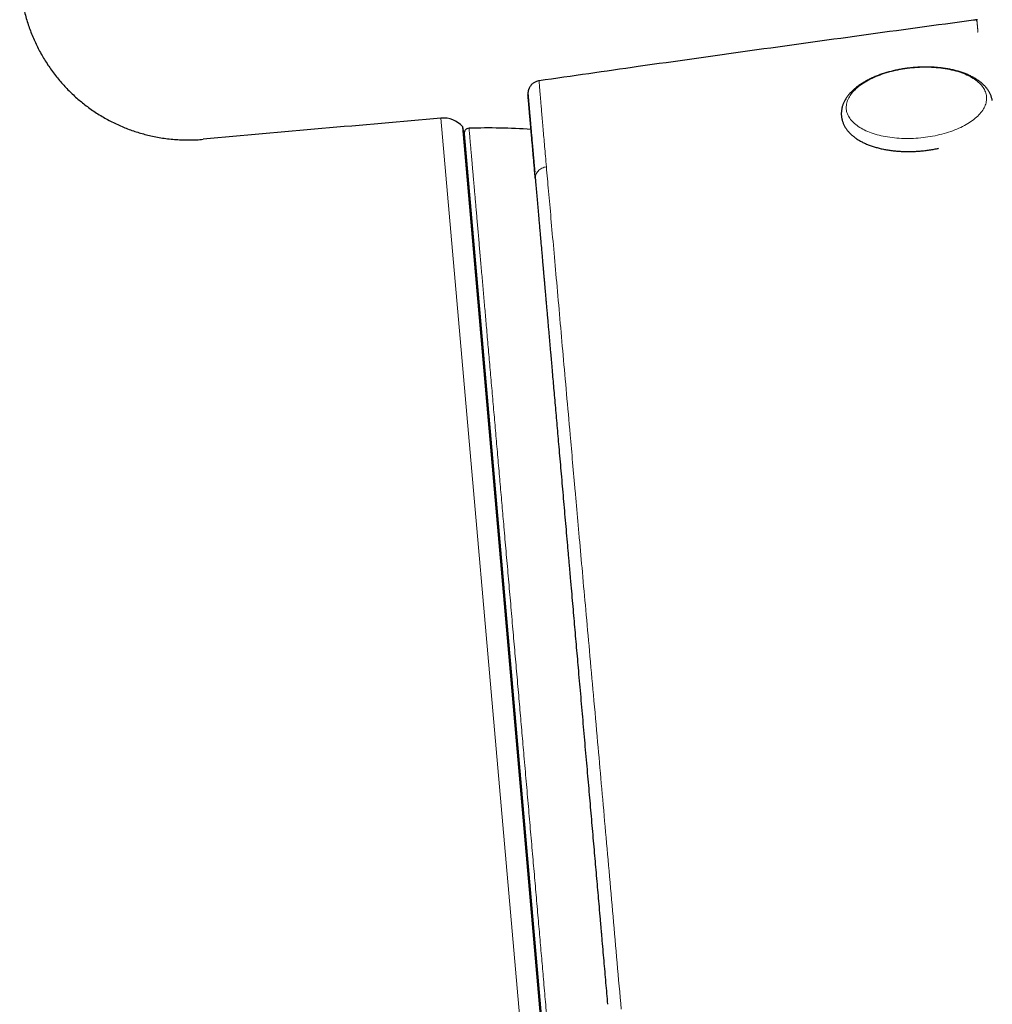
# Model space of a CAD drawing. Header units: millimetres. Extents: x 8 to 706, y 12 to 649.
# Tile 22 of 41: x 356 to 393, y 442 to 479. Entities that reach past the tile are written whole.
import ezdxf

# ---------------------------------------------------------------- set-up
doc = ezdxf.new("R2010")
doc.units = ezdxf.units.MM

msp = doc.modelspace()

# ---------------------------------------------------------------- linework, layer by layer
at = {"color": 8, "linetype": 'Continuous', "lineweight": 0}
msp.add_line((376.022, 429.267), (371.969, 475.59), dxfattribs=at)
at = {"color": 7, "linetype": 'Continuous', "lineweight": 30}
for p, q in [((372.855, 474.975), (372.805, 475.257)), ((376.787, 429.741), (372.805, 475.257)), ((372.854, 474.983), (376.788, 430.019))]:
    msp.add_line(p, q, dxfattribs=at)
at = {"color": 8, "linetype": 'Continuous', "lineweight": 0, "flags": 128}
msp.add_lwpolyline([(392.875, 476.41), (392.878, 476.364), (392.877, 476.317), (392.873, 476.27), (392.866, 476.223), (392.855, 476.176), (392.842, 476.129), (392.825, 476.082), (392.805, 476.035), (392.782, 475.988), (392.756, 475.942), (392.727, 475.896), (392.695, 475.85), (392.66, 475.804), (392.622, 475.759), (392.581, 475.714), (392.537, 475.67), (392.491, 475.627), (392.441, 475.584), (392.389, 475.542), (392.335, 475.501), (392.277, 475.46), (392.218, 475.421), (392.155, 475.382), (392.091, 475.344), (392.024, 475.307), (391.955, 475.271), (391.884, 475.237), (391.811, 475.203), (391.736, 475.171), (391.659, 475.139), (391.581, 475.109), (391.5, 475.081), (391.419, 475.053), (391.335, 475.027), (391.251, 475.002), (391.165, 474.979), (391.078, 474.957), (390.99, 474.937), (390.9, 474.918), (390.81, 474.9), (390.72, 474.884), (390.628, 474.87), (390.537, 474.857), (390.444, 474.846), (390.352, 474.836), (390.259, 474.828), (390.166, 474.821), (390.073, 474.816), (389.981, 474.813), (389.888, 474.811), (389.796, 474.811), (389.704, 474.813), (389.613, 474.816), (389.523, 474.821), (389.433, 474.828), (389.345, 474.836), (389.257, 474.845), (389.171, 474.857), (389.085, 474.869), (389.001, 474.884), (388.919, 474.9), (388.837, 474.917), (388.758, 474.936), (388.68, 474.956), (388.604, 474.978), (388.53, 475.002), (388.458, 475.026), (388.388, 475.052), (388.32, 475.08), (388.254, 475.108), (388.191, 475.138), (388.13, 475.17), (388.071, 475.202), (388.015, 475.235), (387.962, 475.27), (387.911, 475.306), (387.863, 475.343), (387.818, 475.381), (387.775, 475.419), (387.736, 475.459), (387.699, 475.499), (387.665, 475.541), (387.634, 475.583), (387.607, 475.625), (387.582, 475.669), (387.561, 475.713), (387.542, 475.757), (387.527, 475.803), (387.515, 475.848), (387.506, 475.894), (387.501, 475.94), (387.498, 475.987), (387.499, 476.033), (387.503, 476.08), (387.51, 476.127), (387.52, 476.174), (387.534, 476.222), (387.55, 476.269), (387.57, 476.316), (387.593, 476.362), (387.619, 476.409), (387.648, 476.455), (387.681, 476.501), (387.716, 476.546), (387.754, 476.592), (387.795, 476.636), (387.838, 476.68), (387.885, 476.724), (387.934, 476.766), (387.986, 476.809), (388.041, 476.85), (388.098, 476.89), (388.158, 476.93), (388.22, 476.969), (388.285, 477.007), (388.351, 477.043), (388.42, 477.079), (388.491, 477.114), (388.565, 477.148), (388.64, 477.18), (388.716, 477.211), (388.795, 477.241), (388.875, 477.27), (388.957, 477.297), (389.04, 477.324), (389.125, 477.348), (389.211, 477.372), (389.298, 477.394), (389.386, 477.414), (389.475, 477.433), (389.565, 477.45), (389.656, 477.466), (389.747, 477.481), (389.839, 477.494), (389.931, 477.505), (390.024, 477.515), (390.117, 477.523), (390.21, 477.529), (390.302, 477.534), (390.395, 477.538), (390.488, 477.539), (390.58, 477.539), (390.671, 477.538), (390.762, 477.534), (390.853, 477.53), (390.942, 477.523), (391.031, 477.515), (391.119, 477.505), (391.205, 477.494), (391.29, 477.481), (391.374, 477.467), (391.457, 477.451), (391.538, 477.434), (391.618, 477.415), (391.695, 477.394), (391.771, 477.372), (391.846, 477.349), (391.918, 477.324), (391.988, 477.298), (392.056, 477.271), (392.121, 477.242), (392.185, 477.212), (392.246, 477.181), (392.304, 477.149), (392.36, 477.115), (392.414, 477.081), (392.465, 477.045), (392.513, 477.008), (392.558, 476.97), (392.601, 476.931), (392.64, 476.892), (392.677, 476.851), (392.711, 476.81), (392.741, 476.768), (392.769, 476.725), (392.794, 476.682), (392.815, 476.638), (392.833, 476.593), (392.849, 476.548), (392.861, 476.503), (392.87, 476.457), (392.875, 476.41)], dxfattribs=at)
at = {"color": 7, "linetype": 'Continuous', "lineweight": 30}
for centre, radius, start, end in [((684.272, -3084.739), 3574, 95.01301, 95.159686), ((372.057, 474.594), 1, 41.5268, 95.013), ((373.053, 475.001), 0.2, 91.9566, 185), ((373.81, 452.413), 22.8, 85.9498, 91.9189)]:
    msp.add_arc(centre, radius, start, end, dxfattribs=at)
for points, knots in [([(355.829, 481.2), (355.83, 481.11), (355.832, 480.931), (355.85, 480.663), (355.878, 480.396), (355.917, 480.13), (355.967, 479.866), (356.028, 479.605), (356.098, 479.353), (356.175, 479.111), (356.26, 478.88), (356.352, 478.652), (356.454, 478.427), (356.564, 478.207), (356.683, 477.991), (356.81, 477.78), (356.944, 477.574), (357.087, 477.373), (357.237, 477.177), (357.394, 476.988), (357.555, 476.808), (357.719, 476.637), (357.886, 476.476), (358.059, 476.321), (358.238, 476.173), (358.425, 476.028), (358.622, 475.887), (358.827, 475.752), (359.038, 475.624), (359.253, 475.504), (359.473, 475.393), (359.692, 475.292), (359.911, 475.201), (360.129, 475.12), (360.349, 475.046), (360.572, 474.981), (360.805, 474.922), (361.05, 474.869), (361.305, 474.825), (361.562, 474.791), (361.82, 474.768), (362.079, 474.755), (362.338, 474.752), (362.598, 474.759), (362.77, 474.772), (362.856, 474.779)], [0, 0, 0, 0, 0.025088, 0.050177, 0.075266, 0.100356, 0.125447, 0.150537, 0.175625, 0.198622, 0.221617, 0.244611, 0.267604, 0.290599, 0.313596, 0.336594, 0.359593, 0.382592, 0.405592, 0.42859, 0.451588, 0.473269, 0.49495, 0.516631, 0.538312, 0.559995, 0.582993, 0.605992, 0.628991, 0.651991, 0.674989, 0.697987, 0.719668, 0.741349, 0.763029, 0.784709, 0.806391, 0.83059, 0.854791, 0.878993, 0.903195, 0.927397, 0.951599, 0.975799, 1, 1, 1, 1]), ([(392.529, 479.361), (392.476, 479.354), (390.996, 479.156), (388.089, 478.759), (383.808, 478.167), (379.689, 477.588), (376.997, 477.202), (375.731, 477.021)], [0, 0, 0, 0, 0.009429, 0.264199, 0.518966, 0.773728, 1, 1, 1, 1]), ([(393.095, 476.261), (393.094, 476.272), (393.089, 476.299), (393.078, 476.344), (393.063, 476.394), (393.046, 476.445), (393.025, 476.494), (393.002, 476.543), (392.976, 476.592), (392.947, 476.639), (392.915, 476.686), (392.88, 476.733), (392.843, 476.778), (392.803, 476.823), (392.76, 476.866), (392.714, 476.909), (392.666, 476.951), (392.614, 476.991), (392.561, 477.031), (392.505, 477.069), (392.446, 477.106), (392.385, 477.141), (392.322, 477.175), (392.257, 477.208), (392.19, 477.239), (392.121, 477.269), (392.051, 477.297), (391.978, 477.324), (391.904, 477.349), (391.828, 477.373), (391.751, 477.395), (391.672, 477.416), (391.592, 477.435), (391.511, 477.453), (391.428, 477.469), (391.345, 477.484), (391.26, 477.497), (391.175, 477.509), (391.088, 477.519), (391.001, 477.527), (390.913, 477.534), (390.825, 477.54), (390.735, 477.544), (390.646, 477.546), (390.556, 477.547), (390.466, 477.547), (390.375, 477.545), (390.284, 477.541), (390.194, 477.536), (390.103, 477.529), (390.012, 477.521), (389.922, 477.511), (389.831, 477.5), (389.742, 477.488), (389.652, 477.474), (389.563, 477.458), (389.475, 477.441), (389.388, 477.423), (389.301, 477.403), (389.215, 477.382), (389.13, 477.359), (389.046, 477.335), (388.963, 477.31), (388.881, 477.283), (388.8, 477.256), (388.721, 477.226), (388.643, 477.196), (388.566, 477.164), (388.491, 477.131), (388.418, 477.096), (388.346, 477.061), (388.276, 477.024), (388.208, 476.986), (388.142, 476.946), (388.078, 476.906), (388.015, 476.864), (387.955, 476.821), (387.897, 476.777), (387.841, 476.732), (387.788, 476.686), (387.737, 476.639), (387.692, 476.595), (387.666, 476.567), (387.654, 476.554)], [0, 0, 0, 0, 0.006728, 0.017876, 0.029058, 0.040292, 0.051595, 0.062982, 0.074468, 0.086065, 0.09778, 0.10962, 0.121586, 0.133676, 0.145887, 0.158209, 0.170632, 0.183142, 0.195726, 0.20837, 0.22106, 0.233782, 0.246526, 0.259282, 0.27204, 0.284793, 0.297537, 0.310267, 0.322983, 0.335681, 0.348362, 0.361024, 0.373668, 0.386295, 0.398904, 0.411497, 0.424074, 0.436637, 0.449186, 0.461723, 0.474249, 0.486764, 0.49927, 0.511769, 0.52426, 0.536745, 0.549226, 0.561703, 0.574177, 0.586649, 0.599121, 0.611593, 0.624066, 0.636542, 0.64902, 0.661503, 0.673991, 0.686485, 0.698987, 0.711497, 0.724017, 0.736547, 0.74909, 0.761646, 0.774215, 0.786801, 0.799403, 0.812022, 0.82466, 0.837317, 0.849994, 0.862692, 0.87541, 0.888148, 0.900905, 0.91368, 0.92647, 0.939271, 0.952079, 0.964885, 0.977679, 0.990452, 1, 1, 1, 1]), ([(375.735, 477.021), (375.713, 477.017), (375.669, 477.01), (375.608, 476.988), (375.555, 476.962), (375.51, 476.933), (375.474, 476.903), (375.444, 476.875), (375.42, 476.848), (375.391, 476.811), (375.366, 476.771), (375.348, 476.734), (375.34, 476.715), (375.335, 476.703), (375.33, 476.691), (375.325, 476.674), (375.319, 476.653), (375.314, 476.631), (375.309, 476.607), (375.306, 476.582), (375.303, 476.555), (375.302, 476.526), (375.303, 476.507), (375.303, 476.497)], [0, 0, 0, 0, 0.068315, 0.132703, 0.192006, 0.245448, 0.292289, 0.332051, 0.366964, 0.401942, 0.472224, 0.507402, 0.524953, 0.53393, 0.5439, 0.568636, 0.601569, 0.643634, 0.695253, 0.756629, 0.827861, 0.908984, 1, 1, 1, 1]), ([(375.303, 476.505), (375.303, 476.505), (375.303, 476.504), (375.304, 476.497), (375.305, 476.485), (375.306, 476.469), (375.308, 476.449), (375.31, 476.426), (375.312, 476.402), (375.314, 476.375), (375.317, 476.346), (375.319, 476.316), (375.322, 476.284), (375.325, 476.251), (375.328, 476.218), (375.331, 476.183), (375.334, 476.149), (375.337, 476.114), (375.34, 476.08), (375.343, 476.047), (375.345, 476.015), (375.348, 475.982), (375.351, 475.948), (375.355, 475.909), (375.359, 475.864), (375.363, 475.812), (375.368, 475.756), (375.373, 475.694), (375.379, 475.627), (375.386, 475.554), (375.392, 475.477), (375.4, 475.396), (375.407, 475.311), (375.415, 475.22), (375.423, 475.123), (375.433, 475.018), (375.442, 474.907), (375.453, 474.788), (375.464, 474.66), (375.476, 474.525), (375.488, 474.38), (375.502, 474.227), (375.516, 474.067), (375.53, 473.901), (375.545, 473.728), (375.556, 473.605), (375.562, 473.537), (375.563, 473.531)], [0, 0, 0, 0, 0.025123, 0.054835, 0.083642, 0.111537, 0.13851, 0.16243, 0.185582, 0.20797, 0.229599, 0.250471, 0.270589, 0.289955, 0.30857, 0.326438, 0.343557, 0.359929, 0.375554, 0.389602, 0.402987, 0.415892, 0.429353, 0.443536, 0.460848, 0.479126, 0.498373, 0.51859, 0.539777, 0.561937, 0.585071, 0.607135, 0.63002, 0.653731, 0.678268, 0.703633, 0.729829, 0.756856, 0.784715, 0.813405, 0.842927, 0.873282, 0.90447, 0.934638, 0.965547, 0.997196, 1, 1, 1, 1]), ([(375.587, 473.258), (375.579, 473.343), (375.564, 473.513), (375.543, 473.756), (375.523, 473.989), (375.503, 474.212), (375.484, 474.425), (375.467, 474.628), (375.45, 474.815), (375.435, 474.988), (375.421, 475.147), (375.408, 475.297), (375.396, 475.438), (375.384, 475.571), (375.373, 475.695), (375.363, 475.81), (375.354, 475.915), (375.346, 476.012), (375.338, 476.1), (375.331, 476.179), (375.325, 476.248), (375.32, 476.307), (375.315, 476.356), (375.312, 476.398), (375.309, 476.431), (375.307, 476.457), (375.305, 476.474), (375.304, 476.483), (375.304, 476.482), (375.305, 476.482)], [0, 0, 0, 0, 0.040973, 0.081924, 0.122851, 0.163752, 0.204625, 0.245465, 0.286271, 0.323643, 0.36098, 0.398283, 0.435555, 0.4728, 0.510024, 0.547229, 0.58442, 0.621603, 0.65878, 0.695957, 0.733138, 0.768206, 0.803293, 0.838407, 0.873559, 0.908755, 0.946127, 0.983521, 1, 1, 1, 1]), ([(387.654, 476.554), (387.646, 476.546), (387.623, 476.52), (387.588, 476.478), (387.548, 476.427), (387.512, 476.376), (387.478, 476.324), (387.447, 476.271), (387.42, 476.219), (387.395, 476.165), (387.374, 476.112), (387.356, 476.058), (387.34, 476.005), (387.328, 475.951), (387.319, 475.898), (387.313, 475.845), (387.309, 475.792), (387.309, 475.739), (387.311, 475.686), (387.317, 475.634), (387.325, 475.583), (387.336, 475.531), (387.35, 475.48), (387.367, 475.43), (387.386, 475.38), (387.408, 475.331), (387.434, 475.282), (387.462, 475.234), (387.492, 475.187), (387.526, 475.141), (387.562, 475.095), (387.601, 475.05), (387.644, 475.006), (387.688, 474.963), (387.736, 474.921), (387.786, 474.88), (387.839, 474.84), (387.894, 474.802), (387.952, 474.764), (388.012, 474.728), (388.074, 474.694), (388.138, 474.661), (388.204, 474.629), (388.273, 474.599), (388.343, 474.57), (388.415, 474.542), (388.488, 474.517), (388.564, 474.492), (388.64, 474.47), (388.718, 474.448), (388.798, 474.428), (388.879, 474.41), (388.961, 474.393), (389.044, 474.378), (389.128, 474.364), (389.213, 474.352), (389.3, 474.342), (389.387, 474.332), (389.474, 474.325), (389.563, 474.319), (389.652, 474.314), (389.741, 474.311), (389.831, 474.31), (389.921, 474.31), (390.012, 474.311), (390.102, 474.314), (390.193, 474.319), (390.284, 474.325), (390.374, 474.333), (390.465, 474.342), (390.555, 474.352), (390.645, 474.364), (390.735, 474.378), (390.824, 474.393), (390.912, 474.409), (390.982, 474.423), (391.022, 474.432), (391.033, 474.435)], [0, 0, 0, 0, 0.007572, 0.021582, 0.035538, 0.049402, 0.063158, 0.076791, 0.090291, 0.103648, 0.116859, 0.129924, 0.142847, 0.155638, 0.168308, 0.180873, 0.19335, 0.205758, 0.218117, 0.230449, 0.242773, 0.255105, 0.267468, 0.27988, 0.292362, 0.304933, 0.317607, 0.330399, 0.343319, 0.356376, 0.369571, 0.382907, 0.396377, 0.409974, 0.423687, 0.437503, 0.451406, 0.46538, 0.479411, 0.493483, 0.507582, 0.521699, 0.535822, 0.549942, 0.564053, 0.578151, 0.592233, 0.606296, 0.62034, 0.634364, 0.648368, 0.662352, 0.676317, 0.690263, 0.704192, 0.718104, 0.732001, 0.745883, 0.759753, 0.773611, 0.787458, 0.801296, 0.815126, 0.828949, 0.842767, 0.85658, 0.870389, 0.884196, 0.898002, 0.911808, 0.925615, 0.939423, 0.953235, 0.967051, 0.980873, 0.994701, 1, 1, 1, 1]), ([(375.587, 473.258), (375.594, 473.17), (375.61, 472.993), (375.634, 472.716), (375.659, 472.431), (375.685, 472.136), (375.709, 471.86), (375.731, 471.604), (375.752, 471.371), (375.767, 471.195), (375.777, 471.079), (375.782, 471.026), (375.786, 470.973), (375.791, 470.918), (375.797, 470.857), (375.81, 470.703), (375.825, 470.529), (375.842, 470.34), (375.852, 470.227), (375.862, 470.112), (375.872, 469.99), (375.88, 469.9), (375.885, 469.843), (375.887, 469.822), (375.889, 469.801), (375.891, 469.78), (375.893, 469.761), (375.894, 469.745), (375.895, 469.733), (375.898, 469.702), (375.904, 469.631), (375.914, 469.511), (375.928, 469.359), (375.939, 469.235), (375.946, 469.148), (375.95, 469.103), (375.954, 469.056), (375.958, 469.009), (375.963, 468.958), (375.969, 468.891), (375.976, 468.806), (375.985, 468.707), (375.993, 468.608), (376.002, 468.511), (376.01, 468.413), (376.02, 468.309), (376.029, 468.198), (376.039, 468.082), (376.05, 467.966), (376.06, 467.851), (376.07, 467.736), (376.079, 467.625), (376.089, 467.518), (376.098, 467.416), (376.106, 467.316), (376.115, 467.216), (376.124, 467.115), (376.133, 467.013), (376.142, 466.911), (376.151, 466.809), (376.16, 466.706), (376.174, 466.542), (376.194, 466.317), (376.221, 466.011), (376.249, 465.682), (376.28, 465.331), (376.312, 464.968), (376.345, 464.592), (376.379, 464.203), (376.413, 463.809), (376.448, 463.408), (376.485, 462.985), (376.524, 462.54), (376.565, 462.076), (376.606, 461.609), (376.647, 461.138), (376.688, 460.664), (376.73, 460.186), (376.772, 459.705), (376.804, 459.345), (376.825, 459.108), (376.834, 458.995), (376.844, 458.882), (376.854, 458.768), (376.864, 458.655), (376.874, 458.541), (376.89, 458.361), (376.911, 458.114), (376.931, 457.891), (376.941, 457.773), (376.942, 457.761)], [0, 0, 0, 0, 0.026514, 0.052964, 0.079361, 0.105718, 0.132048, 0.151346, 0.170641, 0.189938, 0.194184, 0.19843, 0.202677, 0.206924, 0.211457, 0.217025, 0.243209, 0.251672, 0.260124, 0.268649, 0.277648, 0.287155, 0.288665, 0.290186, 0.29172, 0.293266, 0.294824, 0.295891, 0.296695, 0.297502, 0.302646, 0.312145, 0.323427, 0.33523, 0.338407, 0.34162, 0.344869, 0.348154, 0.351474, 0.355409, 0.362299, 0.369107, 0.375832, 0.382475, 0.389037, 0.395679, 0.40339, 0.411383, 0.418801, 0.426446, 0.434094, 0.441386, 0.448333, 0.454935, 0.461194, 0.467671, 0.474145, 0.480616, 0.487084, 0.49355, 0.500012, 0.506472, 0.524227, 0.541968, 0.563076, 0.584177, 0.605278, 0.627893, 0.650522, 0.673174, 0.695961, 0.719097, 0.744846, 0.770529, 0.796158, 0.821745, 0.847303, 0.872842, 0.898376, 0.923915, 0.929845, 0.935774, 0.941702, 0.947631, 0.953559, 0.959487, 0.965416, 0.981721, 0.998031, 1, 1, 1, 1]), ([(376.942, 457.761), (376.948, 457.701), (376.966, 457.486), (376.999, 457.114), (377.039, 456.655), (377.079, 456.203), (377.118, 455.758), (377.157, 455.312), (377.196, 454.863), (377.237, 454.396), (377.279, 453.91), (377.323, 453.405), (377.368, 452.9), (377.412, 452.394), (377.456, 451.89), (377.5, 451.386), (377.544, 450.883), (377.587, 450.39), (377.63, 449.906), (377.671, 449.433), (377.712, 448.96), (377.754, 448.489), (377.795, 448.02), (377.835, 447.561), (377.874, 447.113), (377.912, 446.676), (377.95, 446.24), (377.988, 445.806), (378.027, 445.358), (378.062, 444.962), (378.084, 444.712), (378.092, 444.62)], [0, 0, 0, 0, 0.013942, 0.049598, 0.085257, 0.118898, 0.152572, 0.186294, 0.220079, 0.253933, 0.291778, 0.329658, 0.367544, 0.405405, 0.443225, 0.481006, 0.518752, 0.556465, 0.592276, 0.628068, 0.663846, 0.699619, 0.735392, 0.771174, 0.804924, 0.838694, 0.87249, 0.906316, 0.940177, 0.97801, 1, 1, 1, 1]), ([(378.092, 444.62), (378.098, 444.553), (378.108, 444.442), (378.117, 444.331), (378.121, 444.287)], [0, 0, 0, 0, 0.598413, 1, 1, 1, 1]), ([(378.121, 444.288), (378.124, 444.253), (378.14, 444.07), (378.169, 443.743), (378.207, 443.311), (378.244, 442.885), (378.28, 442.466), (378.317, 442.05), (378.341, 441.776), (378.353, 441.638)], [0, 0, 0, 0, 0.039335, 0.20129, 0.363194, 0.52222, 0.681322, 0.840561, 1, 1, 1, 1])]:
    msp.add_open_spline(points, degree=3, knots=knots, dxfattribs=at)
at = {"color": 8, "linetype": 'Continuous', "lineweight": 0}
for points, knots in [([(392.542, 478.89), (392.542, 478.89), (392.543, 478.89), (392.543, 478.891), (392.543, 478.892), (392.543, 478.895), (392.543, 478.9), (392.542, 478.907), (392.542, 478.916), (392.541, 478.927), (392.54, 478.939), (392.539, 478.954), (392.538, 478.971), (392.537, 478.99), (392.535, 479.011), (392.533, 479.032), (392.531, 479.054), (392.53, 479.069), (392.529, 479.079), (392.529, 479.084), (392.528, 479.088), (392.528, 479.092), (392.528, 479.097), (392.527, 479.101), (392.527, 479.106), (392.526, 479.116), (392.524, 479.131), (392.522, 479.151), (392.521, 479.166), (392.519, 479.178), (392.519, 479.186), (392.518, 479.192), (392.518, 479.195), (392.518, 479.195), (392.517, 479.196), (392.517, 479.197), (392.517, 479.197), (392.517, 479.198), (392.517, 479.199), (392.517, 479.202), (392.516, 479.209), (392.515, 479.219), (392.514, 479.229), (392.513, 479.241), (392.512, 479.251), (392.511, 479.261), (392.51, 479.27), (392.51, 479.28), (392.509, 479.289), (392.508, 479.295), (392.508, 479.297), (392.508, 479.297), (392.508, 479.298), (392.508, 479.299), (392.508, 479.299), (392.508, 479.302), (392.507, 479.305), (392.507, 479.31), (392.508, 479.314), (392.509, 479.318), (392.51, 479.322), (392.508, 479.324), (392.506, 479.326), (392.503, 479.328), (392.499, 479.329), (392.494, 479.331), (392.489, 479.333), (392.485, 479.335), (392.483, 479.336), (392.482, 479.338), (392.482, 479.339), (392.483, 479.341), (392.485, 479.342), (392.487, 479.344), (392.489, 479.345), (392.491, 479.346), (392.493, 479.348), (392.495, 479.349), (392.497, 479.35), (392.498, 479.35), (392.499, 479.351), (392.5, 479.351), (392.5, 479.352), (392.501, 479.352), (392.503, 479.353), (392.504, 479.354), (392.506, 479.355), (392.506, 479.355), (392.506, 479.355), (392.507, 479.356), (392.507, 479.356), (392.508, 479.356), (392.508, 479.356), (392.509, 479.357), (392.511, 479.357), (392.513, 479.358), (392.516, 479.359), (392.52, 479.36), (392.523, 479.361), (392.526, 479.361), (392.528, 479.362), (392.528, 479.362), (392.529, 479.362)], [0, 0, 0, 0, 0.000041, 0.00036, 0.001242, 0.004575, 0.009999, 0.017515, 0.027123, 0.038824, 0.052616, 0.0685, 0.088776, 0.111676, 0.137202, 0.165353, 0.192298, 0.221278, 0.227209, 0.233219, 0.239307, 0.245474, 0.251719, 0.258043, 0.264445, 0.270926, 0.30358, 0.333694, 0.361268, 0.378074, 0.393774, 0.406675, 0.407895, 0.409108, 0.410312, 0.411508, 0.412696, 0.413875, 0.415046, 0.416209, 0.433093, 0.452213, 0.473569, 0.497163, 0.522993, 0.543356, 0.564923, 0.587693, 0.619592, 0.634292, 0.636247, 0.638209, 0.640178, 0.642154, 0.644137, 0.646127, 0.662318, 0.677437, 0.691484, 0.704485, 0.719085, 0.727512, 0.735599, 0.743493, 0.753356, 0.765191, 0.777105, 0.787598, 0.796836, 0.805057, 0.813645, 0.823562, 0.829288, 0.83538, 0.842199, 0.851133, 0.858904, 0.865512, 0.871531, 0.87609, 0.87919, 0.881328, 0.885245, 0.889164, 0.893086, 0.908794, 0.910853, 0.912913, 0.914974, 0.917036, 0.919098, 0.921161, 0.923236, 0.926185, 0.932569, 0.941102, 0.951783, 0.964369, 0.976009, 0.986509, 0.997421, 1, 1, 1, 1]), ([(392.545, 478.88), (392.542, 478.88), (392.538, 478.88), (392.532, 478.88), (392.529, 478.881), (392.528, 478.883), (392.532, 478.886), (392.539, 478.889), (392.542, 478.89)], [0, 0, 0, 0, 0.129364, 0.241703, 0.352377, 0.465692, 0.706806, 1, 1, 1, 1]), ([(375.731, 477.018), (375.731, 477.019), (375.731, 477.022), (375.732, 477), (375.735, 476.951), (375.741, 476.874), (375.749, 476.768), (375.761, 476.63), (375.775, 476.46), (375.792, 476.26), (375.811, 476.03), (375.833, 475.77), (375.858, 475.487), (375.884, 475.182), (375.912, 474.857), (375.942, 474.507), (375.975, 474.134), (375.998, 473.864), (376.01, 473.729)], [0, 0, 0, 0, 0.0211771, 0.0849992, 0.1487076, 0.2122853, 0.2757818, 0.3430912, 0.4104002, 0.477736, 0.545125, 0.6125929, 0.6801648, 0.7439781, 0.8078791, 0.8718562, 0.9358994, 1, 1, 1, 1]), ([(373.047, 475.2), (373.047, 475.2), (373.047, 475.202), (373.047, 475.196), (373.048, 475.183), (373.05, 475.16), (373.053, 475.127), (373.057, 475.082), (373.062, 475.026), (373.068, 474.96), (373.074, 474.883), (373.082, 474.796), (373.091, 474.699), (373.1, 474.592), (373.11, 474.479), (373.12, 474.357), (373.132, 474.227), (373.144, 474.087), (373.157, 473.938), (373.171, 473.784), (373.185, 473.624), (373.199, 473.459), (373.214, 473.286), (373.23, 473.106), (373.247, 472.91), (373.266, 472.699), (373.285, 472.47), (373.306, 472.233), (373.328, 471.986), (373.35, 471.73), (373.373, 471.465), (373.397, 471.191), (373.422, 470.913), (373.446, 470.632), (373.471, 470.348), (373.497, 470.056), (373.523, 469.757), (373.55, 469.451), (373.577, 469.144), (373.603, 468.836), (373.63, 468.528), (373.658, 468.214), (373.686, 467.894), (373.715, 467.556), (373.747, 467.199), (373.78, 466.822), (373.813, 466.438), (373.847, 466.048), (373.882, 465.652), (373.917, 465.249), (373.953, 464.841), (373.989, 464.433), (374.024, 464.028), (374.059, 463.624), (374.095, 463.216), (374.131, 462.803), (374.168, 462.386), (374.204, 461.973), (374.24, 461.564), (374.275, 461.16), (374.311, 460.752), (374.347, 460.342), (374.384, 459.912), (374.423, 459.463), (374.464, 458.996), (374.506, 458.525), (374.547, 458.051), (374.589, 457.574), (374.631, 457.096), (374.673, 456.615), (374.714, 456.14), (374.755, 455.672), (374.796, 455.21), (374.836, 454.747), (374.877, 454.283), (374.917, 453.819), (374.957, 453.363), (374.996, 452.915), (375.035, 452.476), (375.073, 452.037), (375.112, 451.598), (375.151, 451.143), (375.193, 450.671), (375.235, 450.183), (375.278, 449.697), (375.32, 449.211), (375.363, 448.727), (375.405, 448.245), (375.447, 447.765), (375.488, 447.295), (375.528, 446.836), (375.568, 446.386), (375.607, 445.939), (375.646, 445.495), (375.684, 445.054), (375.722, 444.624), (375.758, 444.206), (375.794, 443.799), (375.829, 443.396), (375.864, 442.995), (375.9, 442.583), (375.937, 442.16), (375.975, 441.727), (376.013, 441.299), (376.05, 440.876), (376.086, 440.458), (376.122, 440.046), (376.158, 439.64), (376.192, 439.246), (376.226, 438.865), (376.258, 438.496), (376.29, 438.133), (376.321, 437.776), (376.352, 437.425), (376.381, 437.088), (376.41, 436.763), (376.437, 436.45), (376.464, 436.143), (376.49, 435.842), (376.517, 435.537), (376.544, 435.227), (376.571, 434.914), (376.598, 434.609), (376.624, 434.312), (376.649, 434.025), (376.674, 433.745), (376.697, 433.475), (376.72, 433.217), (376.741, 432.973), (376.761, 432.741), (376.781, 432.517), (376.8, 432.302), (376.818, 432.095), (376.835, 431.9), (376.851, 431.718), (376.866, 431.547), (376.88, 431.384), (376.894, 431.228), (376.907, 431.075), (376.92, 430.925), (376.933, 430.781), (376.945, 430.646), (376.956, 430.521), (376.966, 430.407), (376.975, 430.303), (376.983, 430.209), (376.988, 430.155), (376.99, 430.128)], [0, 0, 0, 0, 0.000641, 0.007131, 0.013622, 0.020112, 0.027356, 0.0346, 0.041844, 0.049087, 0.056331, 0.063575, 0.070819, 0.078063, 0.084946, 0.09183, 0.098714, 0.105598, 0.112482, 0.119365, 0.125856, 0.132346, 0.138837, 0.145327, 0.151818, 0.159061, 0.166305, 0.173549, 0.180793, 0.188037, 0.19528, 0.202524, 0.209768, 0.216652, 0.223536, 0.230419, 0.237303, 0.244187, 0.251071, 0.257561, 0.264052, 0.270542, 0.277033, 0.283523, 0.290767, 0.298011, 0.305254, 0.312498, 0.319742, 0.326986, 0.33423, 0.341473, 0.348357, 0.355241, 0.362125, 0.369009, 0.375892, 0.382776, 0.389267, 0.395757, 0.402247, 0.408738, 0.415228, 0.422472, 0.429716, 0.43696, 0.444204, 0.451447, 0.458691, 0.465935, 0.473179, 0.480062, 0.486946, 0.49383, 0.500714, 0.507598, 0.514481, 0.520972, 0.527462, 0.533953, 0.540443, 0.546934, 0.554178, 0.561421, 0.568665, 0.575909, 0.583153, 0.590396, 0.59764, 0.604884, 0.611768, 0.618652, 0.625535, 0.632419, 0.639303, 0.646187, 0.652677, 0.659168, 0.665658, 0.672149, 0.678639, 0.685883, 0.693127, 0.70037, 0.707614, 0.714858, 0.722102, 0.729346, 0.736589, 0.743473, 0.750357, 0.757241, 0.764125, 0.771008, 0.777892, 0.784383, 0.790873, 0.797363, 0.803854, 0.810344, 0.817588, 0.824832, 0.832076, 0.83932, 0.846563, 0.853807, 0.861051, 0.868295, 0.875178, 0.882062, 0.888946, 0.89583, 0.902714, 0.909597, 0.916088, 0.922578, 0.929069, 0.935559, 0.94205, 0.949294, 0.956537, 0.963781, 0.971025, 0.978269, 0.985512, 0.992756, 1, 1, 1, 1]), ([(375.587, 473.258), (375.588, 473.311), (375.592, 473.42), (375.685, 473.57), (375.83, 473.684), (375.952, 473.714), (376.01, 473.729)], [0, 0, 0, 0, 0.24103, 0.49999, 0.758956, 1, 1, 1, 1]), ([(376.01, 473.729), (376.037, 473.425), (376.091, 472.813), (376.185, 471.753), (376.289, 470.585), (376.403, 469.3), (376.524, 467.938), (376.65, 466.51), (376.782, 465.029), (376.904, 463.646), (377.015, 462.393), (377.088, 461.564), (377.139, 460.997), (377.165, 460.702), (377.191, 460.406), (377.218, 460.107), (377.245, 459.807), (377.301, 459.171), (377.392, 458.157), (377.522, 456.714), (377.664, 455.146), (377.816, 453.456), (377.968, 451.758), (378.117, 450.075), (378.263, 448.425), (378.413, 446.72), (378.566, 444.975), (378.722, 443.197), (378.824, 442.041), (378.876, 441.452)], [0, 0, 0, 0, 0.04741, 0.095384, 0.143954, 0.193133, 0.242886, 0.289812, 0.3372, 0.385054, 0.416898, 0.448944, 0.457372, 0.465813, 0.474267, 0.482736, 0.491218, 0.499713, 0.536341, 0.575944, 0.61853, 0.664111, 0.712689, 0.75545, 0.800262, 0.847121, 0.896031, 0.946995, 1, 1, 1, 1])]:
    msp.add_open_spline(points, degree=3, knots=knots, dxfattribs=at)

doc.saveas('drawing.dxf')
